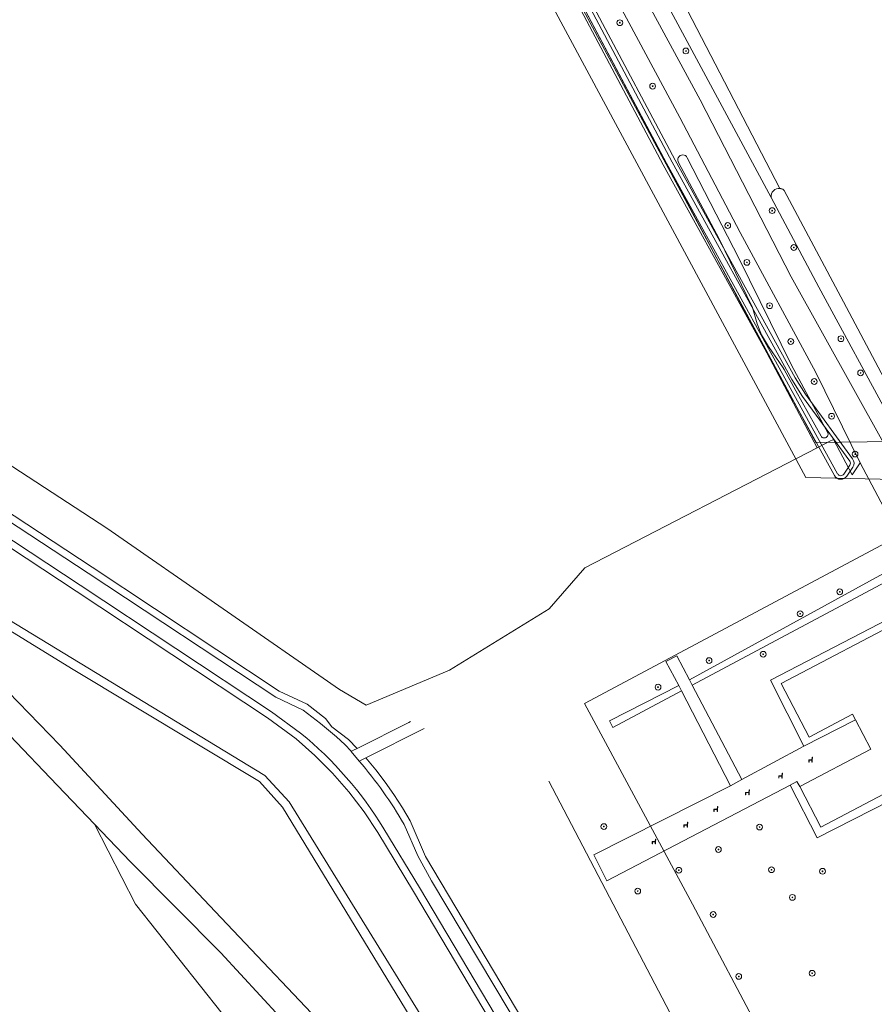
# Model space of a CAD drawing. Header units: metres. Extents: x 207466 to 209466, y 475780 to 477780.
# Tile 90 of 189: x 208021 to 208139, y 476801 to 476937. Entities that reach past the tile are written whole.
import ezdxf

# ---------------------------------------------------------------- set-up
doc = ezdxf.new("R2010")
doc.units = ezdxf.units.M
doc.layers.get('0').update_dxf_attribs({"color": 253, "linetype": 'CONTINUOUS'})
for name, color, linetype, lineweight in [('B-RO-FV-GELEIDING_WILDRASTER-G', 253, 'CONTINUOUS', 0), ('B-RO-IE-MEUBILAIR_WEGMEUBILAIR-S', 253, 'CONTINUOUS', 0), ('B-RO-OG-TERREIN_CULTUURSCHEIDING-GV', 253, 'CONTINUOUS', 0), ('B-RO-OG-WEG-GV', 253, 'CONTINUOUS', 0), ('B-RO-VH-VERHARDING_BETON-GV', 253, 'CONTINUOUS', 0), ('B-RO-VH-VERHARDING_HALFVERHARDING-GV', 253, 'CONTINUOUS', 0), ('B-RO-VH-VERHARDING_TEGEL-GV', 253, 'CONTINUOUS', 0), ('B-WE-KG-GRENS_PERCEEL-GV', 150, 'CONTINUOUS', 18), ('B1-OG-WA-SLOOT_BOVENINSTEEK-G', 253, 'CONTINUOUS', 13), ('B1-RO-OG-WEG-GV', 253, 'CONTINUOUS', 0)]:
    doc.layers.add(name, color=color, linetype=linetype, lineweight=lineweight)
for name, color, linetype, lineweight, true_color in [('B-RO-GR-BEPLANTING_CULTUUR_HEESTERS-GV', 7, 'CONTINUOUS', 0, 0x6d8a47), ('B-RO-GR-BOOM-S', 7, 'CONTINUOUS', 0, 0x6d8a47), ('B-RO-GR-BOUWLAND-GV', 7, 'CONTINUOUS', 0, 0x6d8a47), ('B-RO-GR-GRAS-GV', 7, 'CONTINUOUS', 0, 0x6d8a47), ('B-RO-GR-GROENVOORZIENING-GV', 7, 'CONTINUOUS', 0, 0x6d8a47), ('B-RO-OG-BEBOUWING-GV', 7, 'CONTINUOUS', 0, 0xa50000), ('B-RO-OG-WATER_GREPPEL-GV', 7, 'CONTINUOUS', 0, 0x478c9a), ('B-RO-OG-WATER_SLOOT-GV', 7, 'CONTINUOUS', 0, 0x478c9a), ('B1-OG-WA-SLOOT_WATER-G', 7, 'CONTINUOUS', 0, 0x478c9a), ('B1-RO-OG-WATER_GREPPEL-GV', 7, 'CONTINUOUS', 0, 0x478c9a)]:
    doc.layers.add(name, color=color, linetype=linetype, lineweight=lineweight, true_color=true_color)

# ---------------------------------------------------------------- blocks, each defined once
blk = doc.blocks.new('SIE-WEG_ZITBANK-SO1')
at = {"color": 0, "linetype": 'ByBlock', "lineweight": -2, "flags": 128}
blk.add_lwpolyline([(-0.9125, -1.6313), (-0.9125, -0.2), (1.0875, -0.2), (1.0875, -1.6313), (1.2875, -1.6313), (1.2875, -0.2125), (1.5361, 1.7765), (1.3346, 1.7765), (1.1125, 0), (-1.1125, 0), (-1.1125, -1.6313), (-0.9125, -1.6313)], dxfattribs=at)
blk = doc.blocks.new('SGR-BOOM_01-SO1')
at = {"linetype": 'Continuous'}
h = blk.add_hatch(color=0, dxfattribs=at)
edge = h.paths.add_edge_path()
edge.add_arc((0, 0), 0.25, 0, 360)
at = {"color": 0, "linetype": 'ByBlock', "lineweight": -2}
for radius in [2, 0.25]:
    blk.add_circle((0, 0), radius, dxfattribs=at)

msp = doc.modelspace()

# ---------------------------------------------------------------- linework, layer by layer
at = {"layer": 'B-RO-FV-GELEIDING_WILDRASTER-G', "flags": 128}
msp.add_lwpolyline([(207923.3, 476924.58), (207927.46, 476920.27), (207936.64, 476910.89), (207941.67, 476905.74), (207946.18, 476901.14), (207952.08, 476896.89), (207956.02, 476894.23), (207966.57, 476887.12), (207969.02, 476885.47), (207970.88, 476884.22), (207997.39, 476866.22), (208009.3, 476858.8), (208028.41, 476847.05), (208054.41, 476831.41), (208057.61, 476827.84), (208078.33, 476793.79), (208088.88, 476776.72), (208087.5, 476769.91), (208086.79, 476766.41), (208083.99, 476752.55), (208086.42, 476750.64), (208088.36, 476749.12), (208089.14, 476748.5)], dxfattribs=at)
at = {"layer": 'B-RO-GR-BEPLANTING_CULTUUR_HEESTERS-GV', "flags": 128}
msp.add_lwpolyline([(208112.73, 476843.95), (208112.35, 476844.68), (208102.8, 476839.82), (208103.23, 476838.89), (208112.73, 476843.95)], dxfattribs=at)
at = {"layer": 'B-RO-GR-BOUWLAND-GV', "flags": 128}
for points in [[(208009.42, 476882), (208033.33, 476866.43), (208065.49, 476844.13), (208069.14, 476841.97), (208080.67, 476846.81), (208094.44, 476855.3), (208099.38, 476860.94), (208131.49, 476877.56), (208111.02, 476916.17), (208106.33, 476925.03), (208079.14, 476976.33), (208049.54, 477032.17), (208049.23, 477032.74), (208048.46, 477034.2), (208045.16, 477040.45), (207994.69, 477135.87)], [(208090.04, 476983.45), (208126.33, 476913.41), (208126.36, 476913.4), (208126.4, 476913.39), (208126.45, 476913.39), (208126.51, 476913.37), (208126.58, 476913.36), (208126.68, 476913.33), (208126.74, 476913.3), (208126.85, 476913.23), (208126.92, 476913.14), (208135.12, 476897.73), (208147.51, 476874.36)]]:
    msp.add_lwpolyline(points, dxfattribs=at)
at = {"layer": 'B-RO-GR-GRAS-GV', "flags": 128}
for points in [[(208060.09, 476838.1), (208056.08, 476841.04), (208029.61, 476858.58), (208001.96, 476876.81), (207967.65, 476899.55), (207963.44, 476902.35), (207956.64, 476906.86), (207948.89, 476912.4), (207941.5, 476918.09), (207934.21, 476924.04), (207924.74, 476933.96), (207920.72, 476938.22), (207918, 476941.09), (207899.63, 476962.6), (207881.29, 476983.28)], [(208003.28, 476878.26), (208030.75, 476860.21), (208056.66, 476843.05), (208060.45, 476841.26), (208062.83, 476839.41), (208063.93, 476838.53), (208065.07, 476837.58), (208066.21, 476836.54), (208067.08, 476835.6), (208067.1, 476835.57), (208067.4, 476835.72), (208067.9, 476835.97)], [(208001.41, 476875.98), (208029.06, 476857.74), (208055.51, 476840.22), (208059.5, 476837.29), (208062.08, 476835.02), (208064.51, 476832.57), (208066.77, 476829.97), (208068.86, 476827.23), (208070.75, 476824.35), (208075.69, 476816.22), (208092.82, 476787.37), (208103.51, 476769.36), (208103.72, 476768.7), (208103.77, 476768.01), (208103.67, 476767.32), (208103.43, 476766.68), (208103.04, 476766.1), (208097.75, 476759.31), (208098.29, 476758.37), (208103.83, 476765.49)], [(208092.82, 476787.37), (208075.69, 476816.22), (208070.75, 476824.35), (208068.86, 476827.23), (208066.77, 476829.97), (208064.51, 476832.57), (208062.08, 476835.02), (208059.5, 476837.29), (208055.51, 476840.22), (208029.06, 476857.74), (208001.41, 476875.98)], [(208067.9, 476835.97), (208066.71, 476837.22), (208064.42, 476838.99), (208063.54, 476840.12), (208060.98, 476842.11), (208057.15, 476843.92), (208031.3, 476861.05), (208007.8, 476876.48)], [(208009.3, 476858.8), (208028.41, 476847.05), (208054.41, 476831.41), (208057.61, 476827.84), (208078.33, 476793.79), (208088.88, 476776.72), (208087.5, 476769.91), (208086.79, 476766.41), (208083.99, 476752.55), (208086.42, 476750.64), (208088.36, 476749.12), (208089.26, 476750.32), (208085.59, 476752.89), (208090.33, 476776.96), (208058.52, 476828.61), (208055.13, 476832.22), (208004.05, 476863.31)], [(208004.05, 476863.31), (208055.13, 476832.22), (208058.52, 476828.61), (208090.33, 476776.96)], [(208013.91, 476849.71), (208026.8, 476836.44), (208038.21, 476824.14), (208048.31, 476813.43), (208065.73, 476794.99), (208078.3, 476780.94), (208087.5, 476769.91), (208088.88, 476776.72), (208078.33, 476793.79), (208057.61, 476827.84), (208054.41, 476831.41), (208028.41, 476847.05), (208009.3, 476858.8)], [(208031.62, 476825.49), (208025.48, 476831.9), (208016.13, 476841.68)], [(208077.18, 476838.74), (208069.11, 476834.67), (208070.48, 476833.03), (208071.77, 476831.33), (208073, 476829.59), (208074.17, 476827.79), (208075.26, 476825.96), (208077.36, 476821.06), (208106.58, 476771.89)], [(208069.11, 476834.67), (208068.45, 476834.34), (208068.19, 476834.21)], [(208106.58, 476771.89), (208077.36, 476821.06), (208075.26, 476825.96), (208074.17, 476827.79), (208073, 476829.59), (208071.77, 476831.33), (208070.48, 476833.03), (208069.11, 476834.67)], [(208116.87, 476788.44), (208094.4, 476831.44)], [(207991.83, 476794.83), (208027.71, 476748.95), (208058.04, 476710.82), (208069.46, 476726.15), (208078.93, 476737.92), (208083.39, 476743.94), (208080.96, 476745.33), (208078.75, 476747.22), (208078.01, 476749.05), (208078.38, 476753.72), (208079.67, 476762.92), (208079.95, 476765.76), (208077.81, 476768.36), (208049.27, 476799.31), (208037.29, 476814.44), (208031.62, 476825.49)], [(208086.79, 476766.41), (208076.9, 476777.76), (208065.36, 476790.03), (208049.05, 476807.71), (208036.6, 476820.31), (208031.62, 476825.49), (208037.29, 476814.44), (208049.27, 476799.31), (208077.81, 476768.36), (208079.95, 476765.76), (208079.67, 476762.92), (208078.38, 476753.72), (208078.01, 476749.05), (208078.75, 476747.22), (208080.96, 476745.33), (208083.39, 476743.94), (208084.85, 476745.91), (208085.48, 476748.4), (208085.76, 476749.11), (208085.9, 476749.46), (208086.42, 476750.64), (208083.99, 476752.55), (208086.79, 476766.41)], [(208074.39, 476825.46), (208076.28, 476821.12), (208078.2, 476817.68), (208095.42, 476788.81), (208103.97, 476774.39), (208105.77, 476771.2), (208105.89, 476771.17)], [(208104.37, 476769.87), (208093.68, 476787.88), (208076.55, 476816.74), (208071.6, 476824.87)]]:
    msp.add_lwpolyline(points, dxfattribs=at)
at = {"layer": 'B-RO-GR-GRAS-GV'}
for centre, radius, start, end in [((208026.57, 476797.3), 52.81, 31.4795, 50.5948), ((208026.59, 476798.15), 55.06, 29.7432, 40.9185)]:
    msp.add_arc(centre, radius, start, end, dxfattribs=at)
at = {"layer": 'B-RO-GR-GROENVOORZIENING-GV', "flags": 128}
msp.add_lwpolyline([(208145.04, 476861.19), (208144.54, 476862.27), (208142.63, 476861.23), (208141.58, 476860.66), (208113.84, 476845.48), (208114.23, 476844.75), (208145.04, 476861.19)], dxfattribs=at)
at = {"layer": 'B-RO-OG-BEBOUWING-GV', "flags": 128}
msp.add_lwpolyline([(208136.79, 476839.93), (208138.92, 476835.88), (208129.07, 476830.7), (208132.01, 476825.11), (208148.54, 476833.79), (208152.02, 476835.62), (208153.62, 476836.47), (208144.25, 476854.28), (208126.49, 476844.94), (208130.36, 476837.56), (208136.37, 476840.72), (208136.79, 476839.93)], dxfattribs=at)
at = {"layer": 'B-RO-OG-TERREIN_CULTUURSCHEIDING-GV', "flags": 128}
msp.add_lwpolyline([(208143.77, 476855.15), (208147.25, 476856.95), (208145.04, 476861.19), (208114.23, 476844.75), (208121.08, 476831.69), (208129.64, 476836.3), (208125.04, 476845.43), (208143.77, 476855.15)], dxfattribs=at)
at = {"layer": 'B-RO-OG-WATER_GREPPEL-GV', "flags": 128}
for points in [[(208149.13, 476871.32), (208148.84, 476871.92), (208148.67, 476872.41), (208148.32, 476872.99), (208147.51, 476874.36), (208135.12, 476897.73), (208126.92, 476913.14), (208126.85, 476913.23), (208126.74, 476913.3), (208126.68, 476913.33), (208126.58, 476913.36), (208126.51, 476913.37), (208126.45, 476913.39), (208126.4, 476913.39), (208126.36, 476913.4), (208126.33, 476913.41)], [(208125.14, 476912.18), (208131.73, 476899.74), (208141.81, 476881.14), (208147.56, 476870.46), (208149.13, 476871.32)]]:
    msp.add_lwpolyline(points, dxfattribs=at)
at = {"layer": 'B-RO-OG-WATER_GREPPEL-GV'}
msp.add_arc((208126.21, 476912.34), 1.08, 83.3571, 188.1643, dxfattribs=at)
at = {"layer": 'B-RO-OG-WATER_SLOOT-GV', "flags": 128}
msp.add_lwpolyline([(208016.13, 476841.68), (208025.48, 476831.9), (208031.62, 476825.49), (208036.6, 476820.31), (208049.05, 476807.71), (208065.36, 476790.03), (208076.9, 476777.76), (208086.79, 476766.41), (208087.5, 476769.91), (208078.3, 476780.94), (208065.73, 476794.99), (208048.31, 476813.43), (208038.21, 476824.14), (208026.8, 476836.44), (208013.91, 476849.71)], dxfattribs=at)
at = {"layer": 'B-RO-OG-WEG-GV', "flags": 128}
for points in [[(208090.04, 476983.45), (208064.92, 477031.91), (208063.91, 477033.39), (208061.7, 477033.31), (208060.77, 477033.76), (208060.67, 477034.44), (208061.23, 477035.12), (208056.76, 477035.09), (208057.17, 477034.32), (208059.69, 477034.35), (208086.89, 476983.45), (208105.76, 476948.16), (208125.14, 476912.18)], [(208057.17, 477034.32), (208067.15, 477015.06), (208084.1, 476983.45), (208093.2, 476966.49), (208115.34, 476925.66), (208127.9, 476901.2), (208144.98, 476870.45), (208147.41, 476870.38), (208147.56, 476870.46), (208141.81, 476881.14), (208131.73, 476899.74), (208125.14, 476912.18), (208105.76, 476948.16), (208086.89, 476983.45), (208059.69, 477034.35), (208057.17, 477034.32)], [(208126.33, 476913.41), (208090.04, 476983.45)]]:
    msp.add_lwpolyline(points, dxfattribs=at)
at = {"layer": 'B-RO-OG-WEG-GV'}
msp.add_arc((208126.21, 476912.34), 1.08, 83.3571, 188.1643, dxfattribs=at)
at = {"layer": 'B-RO-VH-VERHARDING_BETON-GV', "flags": 128}
for points in [[(208068.19, 476834.21), (208067.1, 476835.57), (208067.08, 476835.6), (208066.21, 476836.54), (208065.07, 476837.58), (208063.93, 476838.53), (208062.83, 476839.41), (208060.45, 476841.26), (208056.66, 476843.05), (208030.75, 476860.21), (208003.28, 476878.26)], [(208001.96, 476876.81), (208029.61, 476858.58), (208056.08, 476841.04), (208060.09, 476838.1)], [(208105.89, 476771.17), (208105.77, 476771.2), (208103.97, 476774.39), (208095.42, 476788.81), (208078.2, 476817.68), (208076.28, 476821.12), (208074.39, 476825.46)], [(208071.6, 476824.87), (208076.55, 476816.74), (208093.68, 476787.88), (208104.37, 476769.87)]]:
    msp.add_lwpolyline(points, dxfattribs=at)
at = {"layer": 'B-RO-VH-VERHARDING_BETON-GV'}
for centre, radius, start, end in [((208026.57, 476797.3), 52.81, 31.4795, 50.5948), ((208026.59, 476798.15), 55.06, 29.7432, 40.9185)]:
    msp.add_arc(centre, radius, start, end, dxfattribs=at)
at = {"layer": 'B-RO-VH-VERHARDING_HALFVERHARDING-GV', "flags": 128}
msp.add_lwpolyline([(208137.41, 476875.48), (208141.49, 476867.82), (208144.54, 476862.27), (208147.66, 476863.96), (208148.33, 476864.32), (208147.81, 476865.31), (208145.32, 476869.81), (208144.98, 476870.45), (208127.9, 476901.2), (208115.34, 476925.66), (208093.2, 476966.49), (208084.1, 476983.45), (208067.15, 477015.06), (208057.17, 477034.32), (208054.61, 477034.28), (208054.01, 477034.27), (208064.77, 477013.84), (208080.84, 476982.73), (208099.41, 476947.66), (208112.53, 476923.21), (208120.84, 476907.34), (208131.32, 476887.94), (208137.41, 476875.48)], dxfattribs=at)
at = {"layer": 'B-RO-VH-VERHARDING_TEGEL-GV', "flags": 128}
for points in [[(208126.49, 476844.94), (208144.25, 476854.28), (208143.77, 476855.15), (208125.04, 476845.43), (208129.64, 476836.3), (208136.79, 476839.93), (208136.37, 476840.72), (208130.36, 476837.56), (208126.49, 476844.94)], [(208114.23, 476844.75), (208113.84, 476845.48), (208112.09, 476848.77), (208110.59, 476848.01), (208112.35, 476844.68), (208112.73, 476843.95), (208119.5, 476830.83), (208121.08, 476831.69), (208114.23, 476844.75)], [(208075.3, 476839.69), (208075.06, 476839.57), (208067.9, 476835.97), (208067.4, 476835.72), (208067.1, 476835.57), (208068.19, 476834.21), (208068.45, 476834.34), (208069.11, 476834.67), (208077.18, 476838.74)], [(208127.77, 476830.9), (208128.7, 476831.41), (208129.07, 476830.7), (208138.92, 476835.88), (208136.79, 476839.93), (208129.64, 476836.3), (208121.08, 476831.69), (208119.5, 476830.83), (208100.64, 476821.26), (208102.44, 476817.66), (208127.77, 476830.9)], [(208149.14, 476832.63), (208148.54, 476833.79), (208132.01, 476825.11), (208129.07, 476830.7), (208128.7, 476831.41), (208127.77, 476830.9), (208131.51, 476823.63), (208149.14, 476832.63)]]:
    msp.add_lwpolyline(points, dxfattribs=at)
at = {"layer": 'B-WE-KG-GRENS_PERCEEL-GV'}
for points in [[(208008.17, 477099.99), (208129.92, 476873.46), (208150.45, 476872.99)], [(208150.45, 476872.99), (208129.92, 476873.46), (208008.17, 477099.99)], [(208149.06, 476878.5), (208131.3, 476878.3), (208012.14, 477099.99)], [(208012.14, 477099.99), (208131.3, 476878.3), (208149.06, 476878.5)]]:
    msp.add_lwpolyline(points, dxfattribs=at)
for points in [[(208114.24, 476814.43), (208099.33, 476842.21), (208143.16, 476865.54), (208145.04, 476862.5), (208152.82, 476865.66), (208163.56, 476870.03), (208176.01, 476875.11), (208193.44, 476841.46), (208181.85, 476835.47), (208167.98, 476828.32), (208164.16, 476826.35), (208177.99, 476800.36), (208134.06, 476777.02)], [(208154.56, 476853.67), (208158.1, 476855.69), (208152.82, 476865.66), (208145.04, 476862.5), (208143.16, 476865.54), (208099.33, 476842.21), (208114.24, 476814.43), (208134.06, 476777.02), (208177.99, 476800.36), (208164.16, 476826.35), (208167.98, 476828.32)]]:
    msp.add_lwpolyline(points, close=True, dxfattribs=at)
at = {"layer": 'B1-OG-WA-SLOOT_BOVENINSTEEK-G', "flags": 128}
for points in [[(207990.02, 477141.29), (208056.19, 477018.41), (208110.22, 476916.66), (208133.89, 476873.71)], [(208134.32, 476873.95), (208110.66, 476916.89), (208056.64, 477018.65), (207990.46, 477141.53)], [(207991.12, 477141.88), (208057.3, 477019), (208111.43, 476917.06), (208128, 476886.98), (208129.47, 476884.66), (208135.98, 476875.72)], [(208136.39, 476876.02), (208129.87, 476884.95), (208128.43, 476887.22), (208111.86, 476917.3), (208057.74, 477019.24), (207991.56, 477142.12)], [(208136, 476875.16), (208135.18, 476873.91)], [(208135.6, 476873.64), (208136.42, 476874.88)]]:
    msp.add_lwpolyline(points, dxfattribs=at)
at = {"layer": 'B1-OG-WA-SLOOT_BOVENINSTEEK-G'}
for centre, radius, start, end in [((208135.58, 476875.43), 0.499, 326.4419, 36.1711), ((208135.58, 476875.43), 1, 326.6058, 36.1054), ((208134.76, 476874.19), 1, 208.8172, 326.5614), ((208134.76, 476874.19), 0.5, 208.9029, 326.5427)]:
    msp.add_arc(centre, radius, start, end, dxfattribs=at)
at = {"layer": 'B1-OG-WA-SLOOT_WATER-G', "flags": 128}
for points in [[(207990.46, 477141.53), (208056.64, 477018.65), (208110.66, 476916.89), (208134.32, 476873.95)], [(208135.98, 476875.72), (208129.47, 476884.66), (208128, 476886.98), (208111.43, 476917.06), (208057.3, 477019), (207991.12, 477141.88)], [(208135.18, 476873.91), (208136, 476875.16)]]:
    msp.add_lwpolyline(points, dxfattribs=at)
at = {"layer": 'B1-OG-WA-SLOOT_WATER-G'}
for centre, radius, start, end in [((208135.58, 476875.43), 0.499, 326.4419, 36.1711), ((208134.76, 476874.19), 0.5, 208.9029, 326.5427)]:
    msp.add_arc(centre, radius, start, end, dxfattribs=at)
at = {"layer": 'B1-RO-OG-WATER_GREPPEL-GV', "flags": 128}
for points in [[(208112.34, 476917.01), (208117.93, 476906.45), (208122.55, 476896.96), (208123.2, 476894.71), (208123.81, 476893.15), (208124.78, 476891.55), (208126.77, 476888.59), (208126.91, 476888.36), (208128.56, 476885.41), (208132.02, 476879.15)], [(208132.99, 476879.54), (208127.92, 476888.98), (208120.71, 476903.66), (208113.53, 476917.66)]]:
    msp.add_lwpolyline(points, dxfattribs=at)
at = {"layer": 'B1-RO-OG-WATER_GREPPEL-GV'}
for centre, radius, start, end in [((208112.91, 476917.38), 0.68, 23.4712, 155.0503), ((208112.91, 476917.38), 0.681, 155.1511, 213.7913), ((208132.46, 476879.45), 0.538, 214.6238, 312.9602), ((208132.46, 476879.45), 0.535, 312.5747, 9.3448)]:
    msp.add_arc(centre, radius, start, end, dxfattribs=at)
at = {"layer": 'B1-RO-OG-WEG-GV', "flags": 128}
for points in [[(208080.84, 476982.73), (208064.77, 477013.84), (208054.01, 477034.27), (208048.46, 477034.2), (208049.23, 477032.74), (208049.54, 477032.17), (208079.14, 476976.33), (208106.33, 476925.03), (208111.02, 476916.17), (208131.49, 476877.56), (208132.54, 476878.1), (208133.16, 476878.42), (208133.73, 476878.71), (208136.32, 476873.82), (208137.41, 476875.48), (208131.32, 476887.94), (208120.84, 476907.34), (208112.53, 476923.21), (208099.41, 476947.66), (208080.84, 476982.73)], [(208132.02, 476879.15), (208128.56, 476885.41), (208126.91, 476888.36), (208126.77, 476888.59), (208124.78, 476891.55), (208123.81, 476893.15), (208123.2, 476894.71), (208122.55, 476896.96), (208117.93, 476906.45), (208112.34, 476917.01)], [(208113.53, 476917.66), (208120.71, 476903.66), (208127.92, 476888.98), (208132.99, 476879.54)]]:
    msp.add_lwpolyline(points, dxfattribs=at)
at = {"layer": 'B1-RO-OG-WEG-GV'}
for centre, radius, start, end in [((208112.91, 476917.38), 0.68, 23.4712, 155.0503), ((208112.91, 476917.38), 0.681, 155.1511, 213.7913), ((208132.46, 476879.45), 0.538, 214.6238, 312.9602), ((208132.46, 476879.45), 0.535, 312.5747, 9.3448)]:
    msp.add_arc(centre, radius, start, end, dxfattribs=at)

# ---------------------------------------------------------------- block references
at = {"layer": 'B-RO-GR-BOOM-S', "xscale": 0.2, "yscale": 0.2, "zscale": 0.2}
for p in [(208104.22, 476936.33), (208113.35, 476932.42), (208108.75, 476927.55), (208125.27, 476910.34), (208119.13, 476908.28), (208128.26, 476905.25), (208121.78, 476903.19), (208124.92, 476897.2), (208127.84, 476892.25), (208134.78, 476892.64), (208137.49, 476887.9), (208131.08, 476886.71), (208133.49, 476881.91), (208136.73, 476876.68), (208134.61, 476857.63), (208129.14, 476854.61), (208116.55, 476848.13), (208124.03, 476849), (208109.49, 476844.46), (208102.01, 476825.18), (208123.53, 476825.11), (208117.84, 476822.01), (208112.37, 476819.14), (208125.18, 476819.21), (208132.23, 476818.99), (208106.69, 476816.26), (208128.06, 476815.39), (208117.12, 476813.02), (208120.65, 476804.46), (208130.79, 476804.89)]:
    msp.add_blockref('SGR-BOOM_01-SO1', p, dxfattribs=at)
at = {"layer": 'B-RO-IE-MEUBILAIR_WEGMEUBILAIR-S', "xscale": 0.2, "yscale": 0.2, "zscale": 0.2}
for p in [(208130.55, 476834.4), (208126.39, 476832.19), (208121.82, 476829.91), (208117.45, 476827.59), (208113.29, 476825.42), (208108.89, 476823.1)]:
    msp.add_blockref('SIE-WEG_ZITBANK-SO1', p, dxfattribs=at)

doc.saveas('drawing.dxf')
